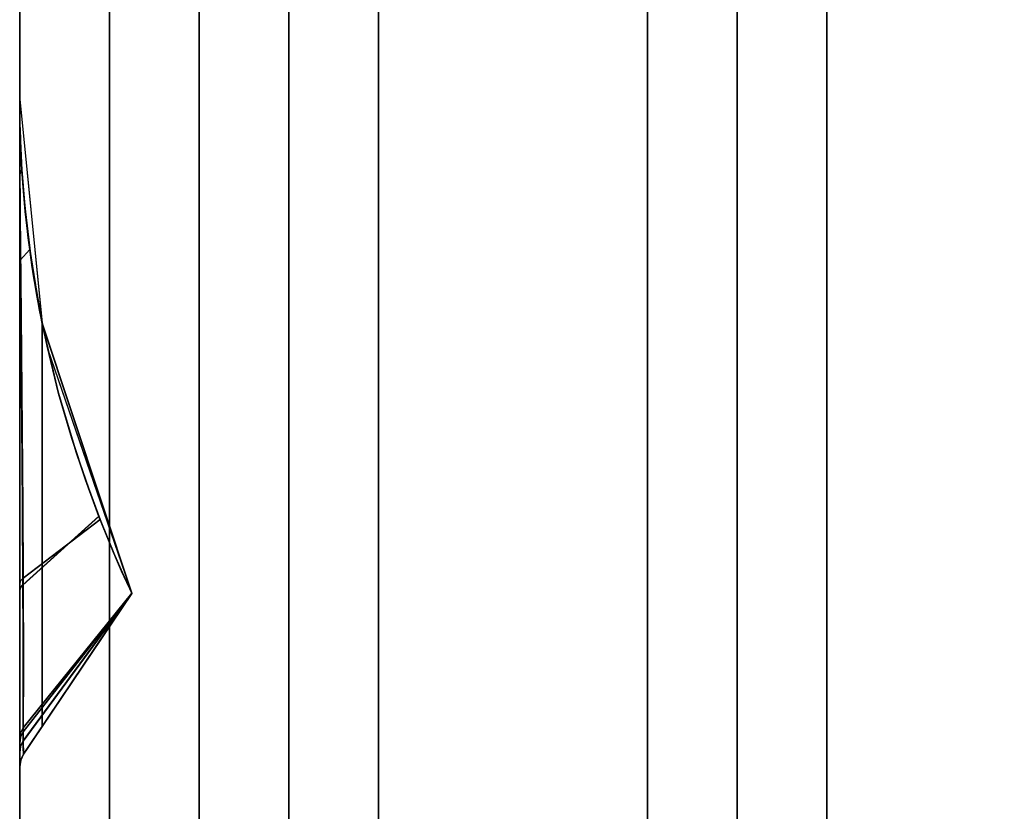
# Model space of a CAD drawing. Header units: centimetres. Extents: x -18 to 18, y -18 to 18.
# Tile 6 of 45: x -18 to -13.6, y -9.2 to -5.7. Entities that reach past the tile are written whole.
import ezdxf

# ---------------------------------------------------------------- set-up
doc = ezdxf.new("R2010")
doc.units = ezdxf.units.CM
doc.layers.get('0').update_dxf_attribs({"true_color": 0x5890e1})

msp = doc.modelspace()

# ---------------------------------------------------------------- linework, layer by layer
at = {"color": 183, "true_color": 0x8c58e1}
for points in [[(-17.9923, -17.6, 0), (-18, -17.6, 0), (-18, 17.6, 0), (-17.9923, 17.6, 0), (-17.9695, 17.6, 0), (-17.9325, 17.6, 0), (-17.8827, 17.6, 0), (-17.8221, 17.6, 0), (-17.753, 17.6, 0), (-17.678, 17.6, 0), (-17.6, 17.6, 0), (-17.6, -17.6, 0), (-17.678, -17.6, 0), (-17.753, -17.6, 0), (-17.8221, -17.6, 0), (-17.8827, -17.6, 0), (-17.9325, -17.6, 0), (-17.9695, -17.6, 0)], [(-18, 17.6, 0), (-18, -17.6, 0), (-18, -17.6, 0), (-18, 17.6, 0)], [(-17.678, 17.6, 0), (-17.753, 17.6, 0), (-17.8221, 17.6, 0), (-17.8827, 17.6, 0), (-17.9325, 17.6, 0), (-17.9695, 17.6, 0), (-17.9923, 17.6, 0), (-18, 17.6, 0), (-18, -17.6, 0), (-17.9923, -17.6, 0), (-17.9695, -17.6, 0), (-17.9325, -17.6, 0), (-17.8827, -17.6, 0), (-17.8221, -17.6, 0), (-17.753, -17.6, 0), (-17.678, -17.6, 0), (-17.6, -17.6, 0), (-17.6, 17.6, 0)], [(17.6, 17.6, 0), (17.6, -17.6, 0), (-17.6, -17.6, 0), (-17.6, 17.6, 0)], [(-17.6, 17.6, 0), (-17.6, -17.6, 0), (17.6, -17.6, 0), (17.6, 17.6, 0)], [(-17.2, -16.4, 0), (-17.2, 16.4, 0), (-17.1227, 16.4, 0), (-17.0469, 16.4, 0), (-16.9771, 16.4, 0), (-16.9171, 16.4, 0), (-16.8678, 16.4, 0), (-16.8304, 16.4, 0), (-16.8075, 16.4, 0), (-16.8, 16.4, 0), (-16.8, -16.4, 0), (-16.8075, -16.4, 0), (-16.8304, -16.4, 0), (-16.8678, -16.4, 0), (-16.9171, -16.4, 0), (-16.9771, -16.4, 0), (-17.0469, -16.4, 0), (-17.1227, -16.4, 0)], [(-16.7923, -16.4, 0), (-16.8, -16.4, 0), (-16.8, 16.4, 0), (-16.7923, 16.4, 0), (-16.7695, 16.4, 0), (-16.7325, 16.4, 0), (-16.6827, 16.4, 0), (-16.6221, 16.4, 0), (-16.553, 16.4, 0), (-16.478, 16.4, 0), (-16.4, 16.4, 0), (-16.4, -16.4, 0), (-16.478, -16.4, 0), (-16.553, -16.4, 0), (-16.6221, -16.4, 0), (-16.6827, -16.4, 0), (-16.7325, -16.4, 0), (-16.7695, -16.4, 0)], [(-16.4, 16.4, 0), (16.4, 16.4, 0), (16.4, -16.4, 0), (-16.4, -16.4, 0)], [(-14.8075, -14.4, 0), (-14.8304, -14.4, 0), (-14.8678, -14.4, 0), (-14.9171, -14.4, 0), (-14.9771, -14.4, 0), (-15.0469, -14.4, 0), (-15.1227, -14.4, 0), (-15.2, -14.4, 0), (-15.2, 14.4, 0), (-15.1227, 14.4, 0), (-15.0469, 14.4, 0), (-14.9771, 14.4, 0), (-14.9171, 14.4, 0), (-14.8678, 14.4, 0), (-14.8304, 14.4, 0), (-14.8075, 14.4, 0), (-14.8, 14.4, 0), (-14.8, -14.4, 0)], [(-14.7923, -14.4, 0), (-14.8, -14.4, 0), (-14.8, 14.4, 0), (-14.7923, 14.4, 0), (-14.7695, 14.4, 0), (-14.7325, 14.4, 0), (-14.6827, 14.4, 0), (-14.6221, 14.4, 0), (-14.553, 14.4, 0), (-14.478, 14.4, 0), (-14.4, 14.4, 0), (-14.4, -14.4, 0), (-14.478, -14.4, 0), (-14.553, -14.4, 0), (-14.6221, -14.4, 0), (-14.6827, -14.4, 0), (-14.7325, -14.4, 0), (-14.7695, -14.4, 0)], [(-14.4, -14.4, 0), (-14.4, 14.4, 0), (14.4, 14.4, 0), (14.4, -14.4, 0)], [(-18, -9.0485, 0), (-18, -6.072, 0), (-18, -6.072, 0), (-18, -6.0724, 0), (-18, -6.0728, 0), (-18, -6.0727, 0), (-18, -6.0731, 0), (-18, -6.0893, 0), (-18, -6.0884, 0), (-18, -6.176, 0), (-18, -6.3414, 0), (-18, -6.5746, 0), (-18, -6.8638, 0), (-18, -7.1935, 0), (-18, -7.5451, 0), (-18, -7.898, 0), (-18, -8.2318, 0), (-18, -8.6426, 0), (-18, -8.8019, 0), (-18, -8.924, 0), (-18, -8.924, 0), (-18, -9.0174, 0), (-18, -9.0486, 0)], [(-17.9984, -6.1975, 0), (-18, -6.072, 0), (-18, -9.0485, 0), (-17.9956, -9.0193, 0), (-17.9829, -8.9927, 0), (-17.9643, -8.9651, 0), (-17.9438, -8.9345, 0), (-17.9221, -8.9023, 0), (-17.9, -8.8695, 0), (-17.9, -7.0711, 0), (-17.9121, -7.009, 0), (-17.9235, -6.9469, 0), (-17.9439, -6.8223, 0), (-17.9611, -6.6976, 0), (-17.9751, -6.5729, 0), (-17.986, -6.448, 0), (-17.9938, -6.3229, 0)], [(-17.9999, -6.0728, 0), (-17.9999, -6.0724, 0), (-17.9999, -6.072, 0), (-18, -6.072, 0), (-17.9, -7.0711, 0), (-17.4999, -8.2751, 0), (-17.4998, -8.2751, 0), (-17.4998, -8.2751, 0), (-17.5089, -8.2561, 0), (-17.5284, -8.2137, 0), (-17.5532, -8.1581, 0), (-17.5809, -8.0934, 0), (-17.61, -8.0233, 0), (-17.6409, -7.9459, 0), (-17.6935, -7.806, 0), (-17.7469, -7.6507, 0), (-17.8277, -7.3786, 0), (-17.8965, -7.088, 0), (-17.9472, -6.7997, 0), (-17.9785, -6.5376, 0), (-17.99, -6.3891, 0), (-17.997, -6.246, 0), (-17.9987, -6.1811, 0), (-17.9996, -6.1264, 0), (-17.9999, -6.0872, 0)], [(-18, -9.0486, 0), (-18, -9.0486, 0), (-18, -6.0723, 0), (-18, -6.0723, 0), (-18, -6.0723, 0), (-18, -6.0723, 0), (-18, -6.0942, 0), (-18, -6.0939, 0), (-18, -6.1035, 0), (-18, -6.2143, 0), (-18, -6.3996, 0), (-18, -6.7782, 0), (-18, -7.1301, 0), (-18, -7.5124, 0), (-18, -7.8988, 0), (-18, -8.2627, 0), (-18, -8.481, 0), (-18, -8.6709, 0), (-18, -8.8264, 0), (-18, -8.9427, 0), (-18, -8.9849, 0), (-18, -9.0477, 0)], [(-17.9985, -6.1962, 0), (-18, -6.0723, 0), (-18, -9.0485, 0), (-17.9958, -9.0199, 0), (-17.9829, -8.9928, 0), (-17.9672, -8.9695, 0), (-17.9469, -8.9394, 0), (-17.9238, -8.905, 0), (-17.9, -8.8696, 0), (-17.9, -7.0717, 0), (-17.9122, -7.0094, 0), (-17.9236, -6.9472, 0), (-17.944, -6.8224, 0), (-17.9612, -6.6974, 0), (-17.9753, -6.5724, 0), (-17.9861, -6.4471, 0), (-17.9939, -6.3217, 0)], [(-18, -6.0727, 0), (-18, -6.0723, 0), (-18, -6.0723, 0), (-18, -6.0723, 0), (-17.9, -7.0717, 0), (-17.875, -7.1879, 0), (-17.4999, -8.2755, 0), (-17.4998, -8.2755, 0), (-17.4998, -8.2755, 0), (-17.4998, -8.2755, 0), (-17.4998, -8.2755, 0), (-17.5002, -8.2746, 0), (-17.5064, -8.2619, 0), (-17.5227, -8.2268, 0), (-17.5454, -8.1761, 0), (-17.5722, -8.1145, 0), (-17.6012, -8.0454, 0), (-17.6305, -7.9726, 0), (-17.6464, -7.9323, 0), (-17.7067, -7.7695, 0), (-17.768, -7.585, 0), (-17.8263, -7.3842, 0), (-17.8781, -7.1739, 0), (-17.9116, -7.0123, 0), (-17.9553, -6.7426, 0), (-17.962, -6.6905, 0), (-17.9791, -6.5314, 0), (-17.9904, -6.3851, 0), (-17.9947, -6.3063, 0), (-17.9974, -6.2371, 0), (-17.9989, -6.1751, 0), (-17.9997, -6.1238, 0), (-18, -6.088, 0), (-18, -6.0755, 0)], [(-17.9947, -6.3063, 0), (-17.9904, -6.3851, 0), (-17.9994, -6.408, 0), (-17.9997, -6.2973, 0), (-17.9999, -6.2071, 0), (-18, -6.139, 0), (-18, -6.0942, 0), (-18, -6.0723, 0), (-18, -6.0723, 0), (-18, -6.0727, 0), (-18, -6.0755, 0), (-18, -6.088, 0), (-17.9997, -6.1238, 0), (-17.9989, -6.1751, 0), (-17.9974, -6.2371, 0)], [(-18, -9.0489, 0), (-18, -9.0489, 0), (-18, -6.0726, 0), (-18, -6.0726, 0), (-18, -6.0726, 0), (-18, -6.0726, 0), (-18, -6.0945, 0), (-18, -6.0941, 0), (-18, -6.1103, 0), (-18, -6.2212, 0), (-18, -6.3999, 0), (-18, -6.7785, 0), (-18, -7.1304, 0), (-18, -7.5127, 0), (-18, -7.8991, 0), (-18, -8.2629, 0), (-18, -8.4813, 0), (-18, -8.6712, 0), (-18, -8.8267, 0), (-18, -8.943, 0), (-18, -8.9852, 0), (-18, -9.048, 0)], [(-18, -9.0489, 0), (-18, -9.0489, 0), (-18, -6.0726, 0), (-18, -6.0726, 0), (-18, -6.0726, 0), (-18, -6.0726, 0), (-18, -6.0945, 0), (-18, -6.0941, 0), (-18, -6.1103, 0), (-18, -6.2212, 0), (-18, -6.3999, 0), (-18, -6.7785, 0), (-18, -7.1304, 0), (-18, -7.5127, 0), (-18, -7.8991, 0), (-18, -8.2629, 0), (-18, -8.4813, 0), (-18, -8.6712, 0), (-18, -8.8267, 0), (-18, -8.943, 0), (-18, -8.9852, 0), (-18, -9.048, 0)], [(-18, -7.8991, 0), (-18, -8.2629, 0), (-18, -8.4813, 0), (-18, -8.6712, 0), (-18, -8.8267, 0), (-18, -8.943, 0), (-18, -8.9852, 0), (-18, -9.048, 0), (-18, -9.0489, 0), (-18, -9.0489, 0), (-18, -6.0726, 0), (-18, -6.0726, 0), (-18, -6.0726, 0), (-18, -6.0726, 0), (-18, -6.0945, 0), (-18, -6.0941, 0), (-18, -6.1103, 0), (-18, -6.2212, 0), (-18, -6.3999, 0), (-18, -6.7785, 0), (-18, -7.1304, 0), (-18, -7.5127, 0)], [(-18, -9.0489, 0), (-18, -6.0726, 0), (-18, -6.0726, 0), (-18, -6.0726, 0), (-18, -6.0726, 0), (-18, -6.0945, 0), (-18, -6.0941, 0), (-18, -6.1103, 0), (-18, -6.2212, 0), (-18, -6.3999, 0), (-18, -6.7785, 0), (-18, -7.1304, 0), (-18, -7.5127, 0), (-18, -7.8991, 0), (-18, -8.2629, 0), (-18, -8.4813, 0), (-18, -8.6712, 0), (-18, -8.8267, 0), (-18, -8.943, 0), (-18, -8.9852, 0), (-18, -9.048, 0), (-18, -9.0489, 0)], [(-17.9985, -6.1965, 0), (-18, -6.0726, 0), (-18, -9.0488, 0), (-17.9958, -9.0202, 0), (-17.9829, -8.9931, 0), (-17.9672, -8.9697, 0), (-17.9469, -8.9397, 0), (-17.9238, -8.9053, 0), (-17.9, -8.8699, 0), (-17.9, -7.0719, 0), (-17.9122, -7.0097, 0), (-17.9236, -6.9474, 0), (-17.944, -6.8227, 0), (-17.9612, -6.6977, 0), (-17.9753, -6.5726, 0), (-17.9861, -6.4474, 0), (-17.9939, -6.322, 0)], [(-17.9985, -6.1965, 0), (-18, -6.0726, 0), (-18, -9.0488, 0), (-17.9958, -9.0202, 0), (-17.9829, -8.9931, 0), (-17.9672, -8.9697, 0), (-17.9469, -8.9397, 0), (-17.9238, -8.9053, 0), (-17.9, -8.8699, 0), (-17.9, -7.0719, 0), (-17.9122, -7.0097, 0), (-17.9236, -6.9474, 0), (-17.944, -6.8227, 0), (-17.9612, -6.6977, 0), (-17.9753, -6.5726, 0), (-17.9861, -6.4474, 0), (-17.9939, -6.322, 0)], [(-17.9985, -6.1965, 0), (-18, -6.0726, 0), (-18, -9.0488, 0), (-17.9958, -9.0202, 0), (-17.9829, -8.9931, 0), (-17.9672, -8.9697, 0), (-17.9469, -8.9397, 0), (-17.9238, -8.9053, 0), (-17.9, -8.8699, 0), (-17.9, -7.0719, 0), (-17.9122, -7.0097, 0), (-17.9236, -6.9474, 0), (-17.944, -6.8227, 0), (-17.9612, -6.6977, 0), (-17.9753, -6.5726, 0), (-17.9861, -6.4474, 0), (-17.9939, -6.322, 0)], [(-17.9985, -6.1965, 0), (-18, -6.0726, 0), (-18, -9.0488, 0), (-17.9958, -9.0202, 0), (-17.9829, -8.9931, 0), (-17.9672, -8.9697, 0), (-17.9469, -8.9397, 0), (-17.9238, -8.9053, 0), (-17.9, -8.8699, 0), (-17.9, -7.0719, 0), (-17.9122, -7.0097, 0), (-17.9236, -6.9474, 0), (-17.944, -6.8227, 0), (-17.9612, -6.6977, 0), (-17.9753, -6.5726, 0), (-17.9861, -6.4474, 0), (-17.9939, -6.322, 0)], [(-18, -6.0729, 0), (-18, -6.0726, 0), (-18, -6.0726, 0), (-18, -6.0726, 0), (-17.9, -7.0719, 0), (-17.875, -7.1882, 0), (-17.4999, -8.2758, 0), (-17.4998, -8.2758, 0), (-17.4998, -8.2758, 0), (-17.4998, -8.2758, 0), (-17.4998, -8.2758, 0), (-17.5002, -8.2749, 0), (-17.5064, -8.2622, 0), (-17.5227, -8.227, 0), (-17.5454, -8.1764, 0), (-17.5722, -8.1148, 0), (-17.6012, -8.0457, 0), (-17.6305, -7.9729, 0), (-17.6464, -7.9326, 0), (-17.7067, -7.7698, 0), (-17.768, -7.5853, 0), (-17.8263, -7.3845, 0), (-17.8781, -7.1742, 0), (-17.9116, -7.0126, 0), (-17.9553, -6.7429, 0), (-17.962, -6.6907, 0), (-17.9791, -6.5316, 0), (-17.9904, -6.3854, 0), (-17.9947, -6.3066, 0), (-17.9974, -6.2374, 0), (-17.9989, -6.1754, 0), (-17.9997, -6.1241, 0), (-18, -6.0882, 0), (-18, -6.0758, 0)], [(-18, -6.0729, 0), (-18, -6.0726, 0), (-18, -6.0726, 0), (-18, -6.0726, 0), (-17.9, -7.0719, 0), (-17.875, -7.1882, 0), (-17.4999, -8.2758, 0), (-17.4998, -8.2758, 0), (-17.4998, -8.2758, 0), (-17.4998, -8.2758, 0), (-17.4998, -8.2758, 0), (-17.5002, -8.2749, 0), (-17.5064, -8.2622, 0), (-17.5227, -8.227, 0), (-17.5454, -8.1764, 0), (-17.5722, -8.1148, 0), (-17.6012, -8.0457, 0), (-17.6305, -7.9729, 0), (-17.6464, -7.9326, 0), (-17.7067, -7.7698, 0), (-17.768, -7.5853, 0), (-17.8263, -7.3845, 0), (-17.8781, -7.1742, 0), (-17.9116, -7.0126, 0), (-17.9397, -6.8504, 0), (-17.9553, -6.7429, 0), (-17.962, -6.6908, 0), (-17.9791, -6.5316, 0), (-17.9904, -6.3854, 0), (-17.9947, -6.3066, 0), (-17.9974, -6.2374, 0), (-17.9989, -6.1754, 0), (-17.9997, -6.1241, 0), (-18, -6.0882, 0), (-18, -6.0758, 0)], [(-18, -6.0729, 0), (-18, -6.0726, 0), (-18, -6.0726, 0), (-18, -6.0726, 0), (-17.9, -7.0719, 0), (-17.875, -7.1882, 0), (-17.4999, -8.2758, 0), (-17.4998, -8.2758, 0), (-17.4998, -8.2758, 0), (-17.4998, -8.2758, 0), (-17.4998, -8.2758, 0), (-17.5002, -8.2749, 0), (-17.5064, -8.2622, 0), (-17.5227, -8.227, 0), (-17.5454, -8.1764, 0), (-17.5722, -8.1148, 0), (-17.6012, -8.0457, 0), (-17.6305, -7.9729, 0), (-17.6464, -7.9326, 0), (-17.7067, -7.7698, 0), (-17.768, -7.5853, 0), (-17.8263, -7.3845, 0), (-17.8781, -7.1742, 0), (-17.9116, -7.0126, 0), (-17.9397, -6.8504, 0), (-17.9553, -6.7429, 0), (-17.962, -6.6908, 0), (-17.9791, -6.5316, 0), (-17.9904, -6.3854, 0), (-17.9947, -6.3066, 0), (-17.9974, -6.2374, 0), (-17.9989, -6.1754, 0), (-17.9997, -6.1241, 0), (-18, -6.0882, 0), (-18, -6.0758, 0)], [(-18, -6.0729, 0), (-18, -6.0726, 0), (-18, -6.0726, 0), (-18, -6.0726, 0), (-17.9, -7.0719, 0), (-17.875, -7.1882, 0), (-17.4999, -8.2758, 0), (-17.4998, -8.2758, 0), (-17.4998, -8.2758, 0), (-17.4998, -8.2758, 0), (-17.4998, -8.2758, 0), (-17.5002, -8.2749, 0), (-17.5064, -8.2622, 0), (-17.5227, -8.227, 0), (-17.5454, -8.1764, 0), (-17.5722, -8.1148, 0), (-17.6012, -8.0457, 0), (-17.6305, -7.9729, 0), (-17.6464, -7.9326, 0), (-17.7067, -7.7698, 0), (-17.768, -7.5853, 0), (-17.8263, -7.3845, 0), (-17.8781, -7.1742, 0), (-17.9116, -7.0126, 0), (-17.9397, -6.8504, 0), (-17.9553, -6.7429, 0), (-17.962, -6.6908, 0), (-17.9791, -6.5316, 0), (-17.9904, -6.3854, 0), (-17.9947, -6.3066, 0), (-17.9974, -6.2374, 0), (-17.9989, -6.1754, 0), (-17.9997, -6.1241, 0), (-18, -6.0882, 0), (-18, -6.0758, 0)], [(-17.9947, -6.3066, 0), (-17.9904, -6.3854, 0), (-17.9994, -6.4083, 0), (-17.9997, -6.2976, 0), (-17.9999, -6.2074, 0), (-18, -6.1393, 0), (-18, -6.0945, 0), (-18, -6.0726, 0), (-18, -6.0726, 0), (-18, -6.0729, 0), (-18, -6.0758, 0), (-18, -6.0882, 0), (-17.9997, -6.1241, 0), (-17.9989, -6.1754, 0), (-17.9974, -6.2374, 0)], [(-17.9947, -6.3066, 0), (-17.9904, -6.3854, 0), (-17.9994, -6.4083, 0), (-17.9997, -6.2976, 0), (-17.9999, -6.2074, 0), (-18, -6.1393, 0), (-18, -6.0945, 0), (-18, -6.0726, 0), (-18, -6.0726, 0), (-18, -6.0729, 0), (-18, -6.0758, 0), (-18, -6.0882, 0), (-17.9997, -6.1241, 0), (-17.9989, -6.1754, 0), (-17.9974, -6.2374, 0)], [(-17.9947, -6.3066, 0), (-17.9904, -6.3854, 0), (-17.9994, -6.4083, 0), (-17.9997, -6.2976, 0), (-17.9999, -6.2074, 0), (-18, -6.1393, 0), (-18, -6.0945, 0), (-18, -6.0726, 0), (-18, -6.0726, 0), (-18, -6.0729, 0), (-18, -6.0758, 0), (-18, -6.0882, 0), (-17.9997, -6.1241, 0), (-17.9989, -6.1754, 0), (-17.9974, -6.2374, 0), (-17.9969, -6.2503, 0)], [(-17.9947, -6.3066, 0), (-17.9904, -6.3854, 0), (-17.9994, -6.4083, 0), (-17.9997, -6.2976, 0), (-17.9999, -6.2074, 0), (-18, -6.1393, 0), (-18, -6.0945, 0), (-18, -6.0726, 0), (-18, -6.0726, 0), (-18, -6.0729, 0), (-18, -6.0758, 0), (-18, -6.0882, 0), (-17.9997, -6.1241, 0), (-17.9989, -6.1754, 0), (-17.9974, -6.2374, 0)], [(-17.9999, -6.0729, 0), (-17.9999, -6.0729, 0), (-17.9999, -6.0872, 0), (-17.9996, -6.1264, 0), (-17.9987, -6.1811, 0), (-17.997, -6.246, 0), (-17.9966, -6.2575, 0), (-17.99, -6.3891, 0), (-17.9783, -6.5376, 0), (-17.9472, -6.7997, 0), (-17.8965, -7.088, 0), (-17.8277, -7.3786, 0), (-17.7469, -7.6507, 0), (-17.6934, -7.8059, 0), (-17.6409, -7.9459, 0), (-17.9847, -8.2077, 0), (-17.9866, -7.8865, 0), (-17.9892, -7.5455, 0), (-17.9923, -7.203, 0), (-17.9953, -6.8779, 0), (-17.9977, -6.5886, 0), (-17.9993, -6.351, 0), (-17.9998, -6.1806, 0), (-18, -6.0893, 0), (-18, -6.0731, 0)], [(-17.9961, -8.2193, 0), (-18, -8.2318, 0), (-18, -7.898, 0), (-18, -7.5451, 0), (-18, -7.1935, 0), (-18, -6.8638, 0), (-18, -6.5746, 0), (-18, -6.3414, 0), (-18, -6.176, 0), (-18, -6.0884, 0), (-18, -6.0893, 0), (-17.9998, -6.1806, 0), (-17.9993, -6.351, 0), (-17.9977, -6.5886, 0), (-17.9953, -6.8779, 0), (-17.9923, -7.203, 0), (-17.9892, -7.5455, 0), (-17.9866, -7.8865, 0), (-17.9847, -8.2077, 0)], [(-18, -6.0945, 0), (-18, -6.0945, 0), (-18, -6.0945, 0), (-18, -6.0946, 0), (-18, -6.1395, 0), (-17.9999, -6.2077, 0), (-17.9994, -6.4083, 0), (-18, -6.3999, 0), (-18, -6.2212, 0), (-18, -6.1103, 0)], [(-18, -6.0945, 0), (-18, -6.0945, 0), (-18, -6.0945, 0), (-18, -6.0946, 0), (-18, -6.1395, 0), (-17.9999, -6.2077, 0), (-17.9994, -6.4083, 0), (-18, -6.3999, 0), (-18, -6.2212, 0), (-18, -6.1103, 0)], [(-18, -6.0945, 0), (-18, -6.0945, 0), (-18, -6.0945, 0), (-18, -6.0946, 0), (-18, -6.1395, 0), (-17.9999, -6.2077, 0), (-17.9994, -6.4083, 0), (-18, -6.3999, 0), (-18, -6.2212, 0), (-18, -6.1103, 0)], [(-18, -6.0945, 0), (-18, -6.0945, 0), (-18, -6.0945, 0), (-18, -6.0946, 0), (-18, -6.1395, 0), (-17.9999, -6.2077, 0), (-17.9994, -6.4083, 0), (-18, -6.3999, 0), (-18, -6.2212, 0), (-18, -6.1103, 0)], [(-18, -6.7782, 0), (-18, -6.3996, 0), (-17.9994, -6.408, 0), (-17.9972, -6.7905, 0)], [(-18, -6.7785, 0), (-18, -6.3999, 0), (-17.9994, -6.4083, 0), (-17.9972, -6.7908, 0)], [(-18, -6.7785, 0), (-18, -6.3999, 0), (-17.9994, -6.4083, 0), (-17.9972, -6.7908, 0)], [(-18, -6.7785, 0), (-18, -6.3999, 0), (-17.9994, -6.4083, 0), (-17.9972, -6.7908, 0)], [(-18, -6.7785, 0), (-18, -6.3999, 0), (-17.9994, -6.4083, 0), (-17.9972, -6.7908, 0)], [(-17.9994, -6.408, 0), (-17.9904, -6.3851, 0), (-17.9791, -6.5314, 0), (-17.962, -6.6905, 0), (-17.962, -6.6904, 0), (-17.9553, -6.7426, 0), (-17.9972, -6.7905, 0), (-17.9986, -6.5854, 0)], [(-17.9994, -6.4083, 0), (-17.9904, -6.3854, 0), (-17.9791, -6.5316, 0), (-17.962, -6.6908, 0), (-17.962, -6.6907, 0), (-17.9553, -6.7429, 0), (-17.9972, -6.7908, 0), (-17.9986, -6.5857, 0)], [(-17.9994, -6.4083, 0), (-17.9904, -6.3854, 0), (-17.9791, -6.5316, 0), (-17.962, -6.6908, 0), (-17.9552, -6.7428, 0), (-17.9972, -6.7908, 0), (-17.9986, -6.5857, 0)], [(-17.9994, -6.4083, 0), (-17.9904, -6.3854, 0), (-17.9791, -6.5316, 0), (-17.962, -6.6908, 0), (-17.9552, -6.7428, 0), (-17.9972, -6.7908, 0), (-17.9986, -6.5857, 0)], [(-17.9994, -6.4083, 0), (-17.9904, -6.3854, 0), (-17.9791, -6.5316, 0), (-17.962, -6.6908, 0), (-17.9552, -6.7428, 0), (-17.9972, -6.7908, 0), (-17.9986, -6.5857, 0)], [(-17.9116, -7.0123, 0), (-17.9115, -7.0123, 0), (-17.8781, -7.1739, 0), (-17.8781, -7.1739, 0), (-17.8263, -7.3842, 0), (-17.768, -7.585, 0), (-17.7067, -7.7695, 0), (-17.6464, -7.9323, 0), (-17.9857, -8.2383, 0), (-17.9881, -7.888, 0), (-17.9911, -7.5137, 0), (-17.9944, -7.1397, 0), (-17.9972, -6.7905, 0), (-17.9553, -6.7426, 0)], [(-17.9116, -7.0126, 0), (-17.9115, -7.0126, 0), (-17.8781, -7.1742, 0), (-17.8781, -7.1742, 0), (-17.8263, -7.3845, 0), (-17.768, -7.5853, 0), (-17.7067, -7.7698, 0), (-17.6464, -7.9326, 0), (-17.9857, -8.2386, 0), (-17.9881, -7.8883, 0), (-17.9911, -7.514, 0), (-17.9944, -7.1399, 0), (-17.9972, -6.7908, 0), (-17.9553, -6.7429, 0)], [(-17.9116, -7.0126, 0), (-17.9115, -7.0126, 0), (-17.8781, -7.1742, 0), (-17.8781, -7.1742, 0), (-17.8263, -7.3845, 0), (-17.768, -7.5853, 0), (-17.7067, -7.7698, 0), (-17.6464, -7.9326, 0), (-17.9857, -8.2386, 0), (-17.9881, -7.8883, 0), (-17.9911, -7.514, 0), (-17.9944, -7.1399, 0), (-17.9972, -6.7908, 0), (-17.9553, -6.7429, 0), (-17.9397, -6.8504, 0)], [(-17.9116, -7.0126, 0), (-17.9115, -7.0126, 0), (-17.8781, -7.1742, 0), (-17.8781, -7.1742, 0), (-17.8263, -7.3845, 0), (-17.768, -7.5853, 0), (-17.7067, -7.7698, 0), (-17.6464, -7.9326, 0), (-17.9857, -8.2386, 0), (-17.9881, -7.8883, 0), (-17.9911, -7.514, 0), (-17.9944, -7.1399, 0), (-17.9972, -6.7908, 0), (-17.9553, -6.7429, 0), (-17.9397, -6.8504, 0)], [(-17.9116, -7.0126, 0), (-17.9115, -7.0126, 0), (-17.8781, -7.1742, 0), (-17.8781, -7.1742, 0), (-17.8263, -7.3845, 0), (-17.768, -7.5853, 0), (-17.7067, -7.7698, 0), (-17.6464, -7.9326, 0), (-17.9857, -8.2386, 0), (-17.9881, -7.8883, 0), (-17.9911, -7.514, 0), (-17.9944, -7.1399, 0), (-17.9972, -6.7908, 0), (-17.9553, -6.7429, 0), (-17.9397, -6.8504, 0)], [(-17.9963, -8.25, 0), (-18, -8.2627, 0), (-18, -7.8988, 0), (-18, -7.5124, 0), (-18, -7.1301, 0), (-18, -6.7782, 0), (-17.9972, -6.7905, 0), (-17.9944, -7.1397, 0), (-17.9911, -7.5137, 0), (-17.9881, -7.888, 0), (-17.9857, -8.2383, 0)], [(-17.9963, -8.2503, 0), (-18, -8.2629, 0), (-18, -7.8991, 0), (-18, -7.5127, 0), (-18, -7.1304, 0), (-18, -6.7785, 0), (-17.9972, -6.7908, 0), (-17.9944, -7.1399, 0), (-17.9911, -7.514, 0), (-17.9881, -7.8883, 0), (-17.9857, -8.2386, 0)], [(-17.9963, -8.2503, 0), (-18, -8.2629, 0), (-18, -7.8991, 0), (-18, -7.5127, 0), (-18, -7.1304, 0), (-18, -6.7785, 0), (-17.9972, -6.7908, 0), (-17.9944, -7.1399, 0), (-17.9911, -7.514, 0), (-17.9881, -7.8883, 0), (-17.9857, -8.2386, 0)], [(-17.9963, -8.2503, 0), (-18, -8.2629, 0), (-18, -7.8991, 0), (-18, -7.5127, 0), (-18, -7.1304, 0), (-18, -6.7785, 0), (-17.9972, -6.7908, 0), (-17.9944, -7.1399, 0), (-17.9911, -7.514, 0), (-17.9881, -7.8883, 0), (-17.9857, -8.2386, 0)], [(-17.9963, -8.2503, 0), (-18, -8.2629, 0), (-18, -7.8991, 0), (-18, -7.5127, 0), (-18, -7.1304, 0), (-18, -6.7785, 0), (-17.9972, -6.7908, 0), (-17.9944, -7.1399, 0), (-17.9911, -7.514, 0), (-17.9881, -7.8883, 0), (-17.9857, -8.2386, 0)], [(-17.9, -8.8695, 0), (-17.4999, -8.2751, 0), (-17.9, -7.0711, 0)], [(-17.9, -8.8696, 0), (-17.4999, -8.2755, 0), (-17.9, -7.0717, 0)], [(-17.9, -8.8699, 0), (-17.4999, -8.2758, 0), (-17.9, -7.0719, 0)], [(-17.9, -8.8699, 0), (-17.4999, -8.2758, 0), (-17.9, -7.0719, 0)], [(-17.9, -8.8699, 0), (-17.4999, -8.2758, 0), (-17.9, -7.0719, 0)], [(-17.9, -8.8699, 0), (-17.4999, -8.2758, 0), (-17.9, -7.0719, 0)], [(-17.6464, -7.9323, 0), (-17.6305, -7.9726, 0), (-17.6012, -8.0454, 0), (-17.5722, -8.1145, 0), (-17.5454, -8.1761, 0), (-17.5227, -8.2268, 0), (-17.5064, -8.2619, 0), (-17.5002, -8.2747, 0), (-17.9844, -8.8927, 0), (-17.9839, -8.7801, 0), (-17.9841, -8.6304, 0), (-17.9847, -8.448, 0), (-17.9857, -8.2383, 0)], [(-17.6464, -7.9326, 0), (-17.6305, -7.9729, 0), (-17.6012, -8.0457, 0), (-17.5722, -8.1148, 0), (-17.5454, -8.1764, 0), (-17.5227, -8.227, 0), (-17.5064, -8.2622, 0), (-17.5002, -8.275, 0), (-17.9844, -8.893, 0), (-17.9839, -8.7804, 0), (-17.9841, -8.6307, 0), (-17.9847, -8.4483, 0), (-17.9857, -8.2386, 0)], [(-17.6464, -7.9326, 0), (-17.6305, -7.9729, 0), (-17.6012, -8.0457, 0), (-17.5722, -8.1148, 0), (-17.5454, -8.1764, 0), (-17.5227, -8.227, 0), (-17.5064, -8.2622, 0), (-17.5002, -8.275, 0), (-17.9844, -8.893, 0), (-17.9839, -8.7804, 0), (-17.9841, -8.6307, 0), (-17.9847, -8.4483, 0), (-17.9857, -8.2386, 0)], [(-17.6464, -7.9326, 0), (-17.6305, -7.9729, 0), (-17.6012, -8.0457, 0), (-17.5722, -8.1148, 0), (-17.5454, -8.1764, 0), (-17.5227, -8.227, 0), (-17.5064, -8.2622, 0), (-17.5002, -8.275, 0), (-17.9844, -8.893, 0), (-17.9839, -8.7804, 0), (-17.9841, -8.6307, 0), (-17.9847, -8.4483, 0), (-17.9857, -8.2386, 0)], [(-17.6464, -7.9326, 0), (-17.6305, -7.9729, 0), (-17.6012, -8.0457, 0), (-17.5722, -8.1148, 0), (-17.5454, -8.1764, 0), (-17.5227, -8.227, 0), (-17.5064, -8.2622, 0), (-17.5002, -8.275, 0), (-17.9844, -8.893, 0), (-17.9839, -8.7804, 0), (-17.9841, -8.6307, 0), (-17.9847, -8.4483, 0), (-17.9857, -8.2386, 0)], [(-17.61, -8.0233, 0), (-17.586, -8.0814, 0), (-17.5809, -8.0934, 0), (-17.5532, -8.1581, 0), (-17.5284, -8.2137, 0), (-17.5089, -8.2561, 0), (-17.4998, -8.2751, 0), (-17.9845, -8.8749, 0), (-17.9838, -8.7562, 0), (-17.9836, -8.6026, 0), (-17.9839, -8.418, 0), (-17.9847, -8.2077, 0), (-17.6409, -7.9459, 0)], [(-17.9961, -8.2193, 0), (-17.9847, -8.2077, 0), (-17.9836, -8.6026, 0), (-17.9845, -8.8749, 0), (-17.996, -8.8985, 0), (-18, -8.924, 0), (-18, -8.8019, 0), (-18, -8.6426, 0), (-18, -8.2318, 0)], [(-18, -8.481, 0), (-18, -8.2627, 0), (-17.9963, -8.25, 0), (-17.9857, -8.2383, 0), (-17.9841, -8.6304, 0), (-17.9839, -8.7801, 0), (-17.9844, -8.8927, 0), (-17.996, -8.9166, 0), (-18, -8.9427, 0), (-18, -8.8264, 0), (-18, -8.6709, 0)], [(-17.9839, -8.7804, 0), (-17.9844, -8.893, 0), (-17.996, -8.9169, 0), (-18, -8.943, 0), (-18, -8.8267, 0), (-18, -8.6712, 0), (-18, -8.4813, 0), (-18, -8.2629, 0), (-17.9963, -8.2503, 0), (-17.9857, -8.2386, 0), (-17.9841, -8.6307, 0)], [(-17.9839, -8.7804, 0), (-17.9844, -8.893, 0), (-17.996, -8.9169, 0), (-18, -8.943, 0), (-18, -8.8267, 0), (-18, -8.6712, 0), (-18, -8.4813, 0), (-18, -8.2629, 0), (-17.9963, -8.2503, 0), (-17.9857, -8.2386, 0), (-17.9841, -8.6307, 0)], [(-17.9839, -8.7804, 0), (-17.9844, -8.893, 0), (-17.996, -8.9169, 0), (-18, -8.943, 0), (-18, -8.8267, 0), (-18, -8.6712, 0), (-18, -8.4813, 0), (-18, -8.2629, 0), (-17.9963, -8.2503, 0), (-17.9857, -8.2386, 0), (-17.9841, -8.6307, 0)], [(-17.9839, -8.7804, 0), (-17.9844, -8.893, 0), (-17.996, -8.9169, 0), (-18, -8.943, 0), (-18, -8.8267, 0), (-18, -8.6712, 0), (-18, -8.4813, 0), (-18, -8.2629, 0), (-17.9963, -8.2503, 0), (-17.9857, -8.2386, 0), (-17.9841, -8.6307, 0)], [(-17.9845, -8.8749, 0), (-17.4998, -8.2751, 0), (-17.4998, -8.2751, 0), (-17.4998, -8.2751, 0), (-17.9829, -8.9928, 0), (-17.985, -8.9657, 0)], [(-17.5002, -8.2747, 0), (-17.4998, -8.2755, 0), (-17.4998, -8.2755, 0), (-17.9847, -8.934, 0), (-17.9844, -8.8927, 0)], [(-17.5002, -8.275, 0), (-17.4998, -8.2758, 0), (-17.4998, -8.2758, 0), (-17.9847, -8.9342, 0), (-17.9844, -8.893, 0)], [(-17.5002, -8.275, 0), (-17.4998, -8.2758, 0), (-17.4998, -8.2758, 0), (-17.9847, -8.9342, 0), (-17.9844, -8.893, 0)], [(-17.5002, -8.275, 0), (-17.4998, -8.2758, 0), (-17.4998, -8.2758, 0), (-17.9847, -8.9342, 0), (-17.9844, -8.893, 0)], [(-17.5002, -8.275, 0), (-17.4998, -8.2758, 0), (-17.4998, -8.2758, 0), (-17.9847, -8.9342, 0), (-17.9844, -8.893, 0)], [(-17.9834, -8.9927, 0), (-17.9847, -8.934, 0), (-17.4998, -8.2755, 0), (-17.4998, -8.2755, 0)], [(-17.9834, -8.993, 0), (-17.9847, -8.9342, 0), (-17.4998, -8.2758, 0), (-17.4998, -8.2758, 0)], [(-17.9834, -8.993, 0), (-17.9847, -8.9342, 0), (-17.4998, -8.2758, 0), (-17.4998, -8.2758, 0)], [(-17.9834, -8.993, 0), (-17.9847, -8.9342, 0), (-17.4998, -8.2758, 0), (-17.4998, -8.2758, 0)], [(-17.9834, -8.993, 0), (-17.9847, -8.9342, 0), (-17.4998, -8.2758, 0), (-17.4998, -8.2758, 0)], [(-17.983, -8.9928, 0), (-17.9834, -8.9927, 0), (-17.4998, -8.2755, 0), (-17.4998, -8.2755, 0)], [(-17.983, -8.9931, 0), (-17.9834, -8.993, 0), (-17.4998, -8.2758, 0), (-17.4998, -8.2758, 0)], [(-17.983, -8.9931, 0), (-17.9834, -8.993, 0), (-17.4998, -8.2758, 0), (-17.4998, -8.2758, 0)], [(-17.983, -8.9931, 0), (-17.9834, -8.993, 0), (-17.4998, -8.2758, 0), (-17.4998, -8.2758, 0)], [(-17.983, -8.9931, 0), (-17.9834, -8.993, 0), (-17.4998, -8.2758, 0), (-17.4998, -8.2758, 0)], [(-17.4998, -8.2755, 0), (-17.4999, -8.2755, 0), (-17.9, -8.8696, 0), (-17.9469, -8.9394, 0), (-17.9672, -8.9695, 0), (-17.9829, -8.9928, 0), (-17.983, -8.9928, 0)], [(-17.4998, -8.2758, 0), (-17.4999, -8.2758, 0), (-17.9, -8.8699, 0), (-17.9469, -8.9397, 0), (-17.9672, -8.9697, 0), (-17.9829, -8.9931, 0), (-17.983, -8.9931, 0)], [(-17.4998, -8.2758, 0), (-17.4999, -8.2758, 0), (-17.9, -8.8699, 0), (-17.9469, -8.9397, 0), (-17.9672, -8.9697, 0), (-17.9829, -8.9931, 0), (-17.983, -8.9931, 0)], [(-17.4998, -8.2758, 0), (-17.4999, -8.2758, 0), (-17.9, -8.8699, 0), (-17.9469, -8.9397, 0), (-17.9672, -8.9697, 0), (-17.9829, -8.9931, 0), (-17.983, -8.9931, 0)], [(-17.4998, -8.2758, 0), (-17.4999, -8.2758, 0), (-17.9, -8.8699, 0), (-17.9469, -8.9397, 0), (-17.9672, -8.9697, 0), (-17.9829, -8.9931, 0), (-17.983, -8.9931, 0)], [(-17.4998, -8.2751, 0), (-17.4999, -8.2751, 0), (-17.9, -8.8695, 0), (-17.9438, -8.9345, 0), (-17.9643, -8.9651, 0), (-17.9829, -8.9927, 0), (-17.9829, -8.9928, 0)], [(-17.996, -8.8985, 0), (-17.9845, -8.8749, 0), (-17.985, -8.9657, 0), (-17.9829, -8.9928, 0), (-17.9956, -9.0194, 0), (-18, -9.0486, 0), (-18, -9.0174, 0), (-18, -8.924, 0)], [(-18, -8.9849, 0), (-18, -8.9427, 0), (-17.996, -8.9166, 0), (-17.9844, -8.8927, 0), (-17.9847, -8.934, 0), (-17.9961, -8.9584, 0)], [(-18, -8.9852, 0), (-18, -8.943, 0), (-17.996, -8.9169, 0), (-17.9844, -8.893, 0), (-17.9847, -8.9342, 0), (-17.9961, -8.9587, 0)], [(-18, -8.9852, 0), (-18, -8.943, 0), (-17.996, -8.9169, 0), (-17.9844, -8.893, 0), (-17.9847, -8.9342, 0), (-17.9961, -8.9587, 0)], [(-18, -8.9852, 0), (-18, -8.943, 0), (-17.996, -8.9169, 0), (-17.9844, -8.893, 0), (-17.9847, -8.9342, 0), (-17.9961, -8.9587, 0)], [(-18, -8.9852, 0), (-18, -8.943, 0), (-17.996, -8.9169, 0), (-17.9844, -8.893, 0), (-17.9847, -8.9342, 0), (-17.9961, -8.9587, 0)], [(-17.9957, -9.019, 0), (-18, -9.0477, 0), (-18, -8.9849, 0), (-17.9961, -8.9584, 0), (-17.9847, -8.934, 0), (-17.9834, -8.9927, 0)], [(-17.9957, -9.0193, 0), (-18, -9.048, 0), (-18, -8.9852, 0), (-17.9961, -8.9587, 0), (-17.9847, -8.9342, 0), (-17.9834, -8.993, 0)], [(-17.9957, -9.0193, 0), (-18, -9.048, 0), (-18, -8.9852, 0), (-17.9961, -8.9587, 0), (-17.9847, -8.9342, 0), (-17.9834, -8.993, 0)], [(-17.9957, -9.0193, 0), (-18, -9.048, 0), (-18, -8.9852, 0), (-17.9961, -8.9587, 0), (-17.9847, -8.9342, 0), (-17.9834, -8.993, 0)], [(-17.9957, -9.0193, 0), (-18, -9.048, 0), (-18, -8.9852, 0), (-17.9961, -8.9587, 0), (-17.9847, -8.9342, 0), (-17.9834, -8.993, 0)], [(-18, -9.0486, 0), (-18, -9.0477, 0), (-17.9957, -9.019, 0), (-17.9834, -8.9927, 0), (-17.983, -8.9928, 0), (-17.9956, -9.0194, 0)], [(-17.9956, -9.0194, 0), (-17.9829, -8.9928, 0), (-17.9829, -8.9927, 0), (-17.9956, -9.0193, 0), (-18, -9.0485, 0), (-18, -9.0486, 0)], [(-17.9956, -9.0194, 0), (-17.983, -8.9928, 0), (-17.9829, -8.9928, 0), (-17.9958, -9.0199, 0), (-18, -9.0484, 0), (-18, -9.0486, 0), (-18, -9.0486, 0)], [(-18, -9.0489, 0), (-18, -9.048, 0), (-17.9957, -9.0193, 0), (-17.9834, -8.993, 0), (-17.983, -8.9931, 0), (-17.9956, -9.0197, 0)], [(-18, -9.0489, 0), (-18, -9.048, 0), (-17.9957, -9.0193, 0), (-17.9834, -8.993, 0), (-17.983, -8.9931, 0), (-17.9956, -9.0197, 0)], [(-18, -9.0489, 0), (-18, -9.048, 0), (-17.9957, -9.0193, 0), (-17.9834, -8.993, 0), (-17.983, -8.9931, 0), (-17.9956, -9.0197, 0)], [(-18, -9.0489, 0), (-18, -9.048, 0), (-17.9957, -9.0193, 0), (-17.9834, -8.993, 0), (-17.983, -8.9931, 0), (-17.9956, -9.0197, 0)], [(-17.9956, -9.0197, 0), (-17.983, -8.9931, 0), (-17.9829, -8.9931, 0), (-17.9958, -9.0202, 0), (-18, -9.0487, 0), (-18, -9.0489, 0), (-18, -9.0489, 0)], [(-17.9956, -9.0197, 0), (-17.983, -8.9931, 0), (-17.9829, -8.9931, 0), (-17.9958, -9.0202, 0), (-18, -9.0487, 0), (-18, -9.0489, 0), (-18, -9.0489, 0)], [(-17.9956, -9.0197, 0), (-17.983, -8.9931, 0), (-17.9829, -8.9931, 0), (-17.9958, -9.0202, 0), (-18, -9.0487, 0), (-18, -9.0489, 0), (-18, -9.0489, 0)], [(-17.9956, -9.0197, 0), (-17.983, -8.9931, 0), (-17.9829, -8.9931, 0), (-17.9958, -9.0202, 0), (-18, -9.0487, 0), (-18, -9.0489, 0), (-18, -9.0489, 0)]]:
    msp.add_polyline3d(points, close=True, dxfattribs=at)
for points in [[(16.4, 17.2, 0), (-16.4, 17.2, 0), (-16.6616, 17.156, 0), (-16.7897, 17.0987, 0), (-16.9075, 17.0184, 0), (-17.0092, 16.9185, 0), (-17.0904, 16.8041, 0), (-17.1846, 16.5561, 0), (-17.2, 16.4, 0), (-17.2, -16.4, 0), (-17.1846, -16.5561, 0), (-17.1391, -16.7061, 0), (-17.0443, -16.8741, 0), (-16.9075, -17.0184, 0), (-16.7393, -17.1245, 0), (-16.556, -17.1846, 0), (-16.4, -17.2, 0), (16.4, -17.2, 0)], [(14.4, 15.2, 0), (-14.4, 15.2, 0), (-14.5455, 15.1866, 0), (-14.6944, 15.1438, 0), (-14.8377, 15.0696, 0), (-14.9657, 14.9657, 0), (-15.0696, 14.8378, 0), (-15.1438, 14.6945, 0), (-15.1866, 14.5456, 0), (-15.2, 14.4, 0), (-15.2, -14.4, 0), (-15.1849, -14.5546, 0), (-15.1391, -14.7061, 0), (-15.0643, -14.8457, 0), (-14.9657, -14.9657, 0), (-14.8457, -15.0643, 0), (-14.7061, -15.1391, 0), (-14.5545, -15.1849, 0), (-14.4, -15.2, 0), (14.4, -15.2, 0)]]:
    msp.add_polyline3d(points, dxfattribs=at)

doc.saveas('drawing.dxf')
